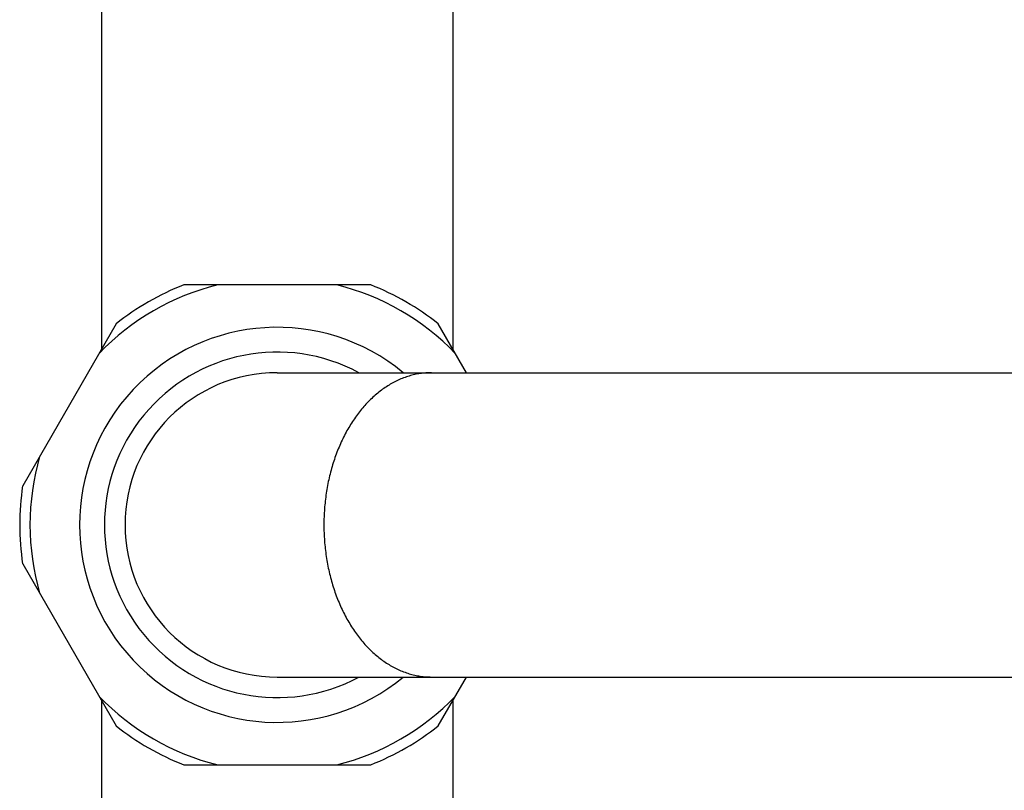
# Model space of a CAD drawing. Header units: millimetres. Extents: x 95 to 1084, y -153 to 904.
# Tile 13 of 27: x 747 to 831, y -20 to 46. Entities that reach past the tile are written whole.
import ezdxf

# ---------------------------------------------------------------- set-up
doc = ezdxf.new("R2010")
doc.units = ezdxf.units.MM
doc.header["$LTSCALE"] = 30.734
doc.layers.get('0').update_dxf_attribs({"linetype": 'CONTINUOUS'})

msp = doc.modelspace()

# ---------------------------------------------------------------- linework, layer by layer
at = {"color": 7, "linetype": 'CONTINUOUS'}
for p, q in [((754.169, 84.773), (754.169, 17.725)), ((784.169, 62.604), (784.169, 17.725)), ((777.154, 23.206), (761.185, 23.206)), ((755.408, 19.87), (747.424, 6.041)), ((785.335, 15.706), (782.931, 19.87)), ((769.169, 15.706), (1070.17, 15.706)), ((747.424, -0.63), (755.408, -14.459)), ((769.169, -10.294), (1070.17, -10.294)), ((782.931, -14.459), (785.335, -10.294)), ((754.169, -12.314), (754.169, -79.362)), ((784.169, -12.314), (784.169, -57.194)), ((761.185, -17.794), (777.154, -17.794))]:
    msp.add_line(p, q, dxfattribs=at)
at = {"color": 9, "linetype": 'CONTINUOUS'}
for radius, start, end in [(21.121, 103.93174, 136.06826), (21.121, 43.93174, 76.06826), (16.879, 50.3751, 309.6249), (14.757, 61.76146, 298.23854), (21.121, 163.93174, 196.06826), (21.121, 223.93174, 256.06826), (21.121, 283.93174, 316.06826)]:
    msp.add_arc((769.169, 2.706), radius, start, end, dxfattribs=at)
at = {"color": 7, "linetype": 'CONTINUOUS'}
for radius, start, end in [(22, 111.27997, 128.72003), (22, 51.27997, 68.72003), (13, 90, 270), (22, 171.27997, 188.72003), (22, 231.27997, 248.72003), (22, 291.27997, 308.72003)]:
    msp.add_arc((769.169, 2.706), radius, start, end, dxfattribs=at)
at = {"color": 9, "linetype": 'CONTINUOUS'}
for points, knots in [([(782.35, 15.706), (782.189, 15.706), (781.868, 15.694), (781.387, 15.64), (780.909, 15.551), (780.435, 15.427), (779.966, 15.267), (779.504, 15.074), (779.05, 14.846), (778.605, 14.585), (778.171, 14.291), (777.748, 13.966), (777.337, 13.61), (776.94, 13.224), (776.559, 12.809), (776.193, 12.367), (775.844, 11.898), (775.512, 11.404), (775.2, 10.886), (774.907, 10.346), (774.635, 9.785), (774.384, 9.205), (774.154, 8.607), (773.947, 7.992), (773.763, 7.364), (773.603, 6.722), (773.466, 6.07), (773.354, 5.408), (773.266, 4.739), (773.203, 4.064), (773.166, 3.386), (773.157, 2.933), (773.157, 2.706)], [0, 0, 0, 0, 0.027422, 0.054918, 0.082563, 0.110426, 0.138575, 0.167072, 0.195971, 0.225321, 0.255166, 0.285539, 0.316467, 0.347971, 0.380063, 0.412749, 0.446028, 0.479892, 0.514329, 0.54932, 0.584842, 0.620865, 0.657359, 0.694285, 0.731606, 0.769277, 0.807254, 0.845489, 0.883932, 0.922533, 0.96124, 1, 1, 1, 1]), ([(773.157, 2.706), (773.157, 2.479), (773.166, 2.025), (773.203, 1.347), (773.266, 0.672), (773.354, 0.003), (773.466, -0.658), (773.603, -1.311), (773.763, -1.952), (773.947, -2.581), (774.154, -3.195), (774.384, -3.793), (774.635, -4.374), (774.907, -4.935), (775.2, -5.475), (775.512, -5.993), (775.844, -6.487), (776.193, -6.956), (776.559, -7.398), (776.94, -7.813), (777.337, -8.199), (777.748, -8.555), (778.171, -8.88), (778.605, -9.174), (779.05, -9.435), (779.504, -9.662), (779.966, -9.856), (780.435, -10.015), (780.909, -10.14), (781.387, -10.229), (781.868, -10.282), (782.189, -10.294), (782.35, -10.294)], [0, 0, 0, 0, 0.03876, 0.077467, 0.116068, 0.154511, 0.192746, 0.230723, 0.268394, 0.305715, 0.342641, 0.379135, 0.415158, 0.45068, 0.485671, 0.520108, 0.553972, 0.587251, 0.619937, 0.652029, 0.683533, 0.714461, 0.744834, 0.774679, 0.804029, 0.832928, 0.861425, 0.889574, 0.917437, 0.945082, 0.972578, 1, 1, 1, 1])]:
    msp.add_open_spline(points, degree=3, knots=knots, dxfattribs=at)

doc.saveas('drawing.dxf')
